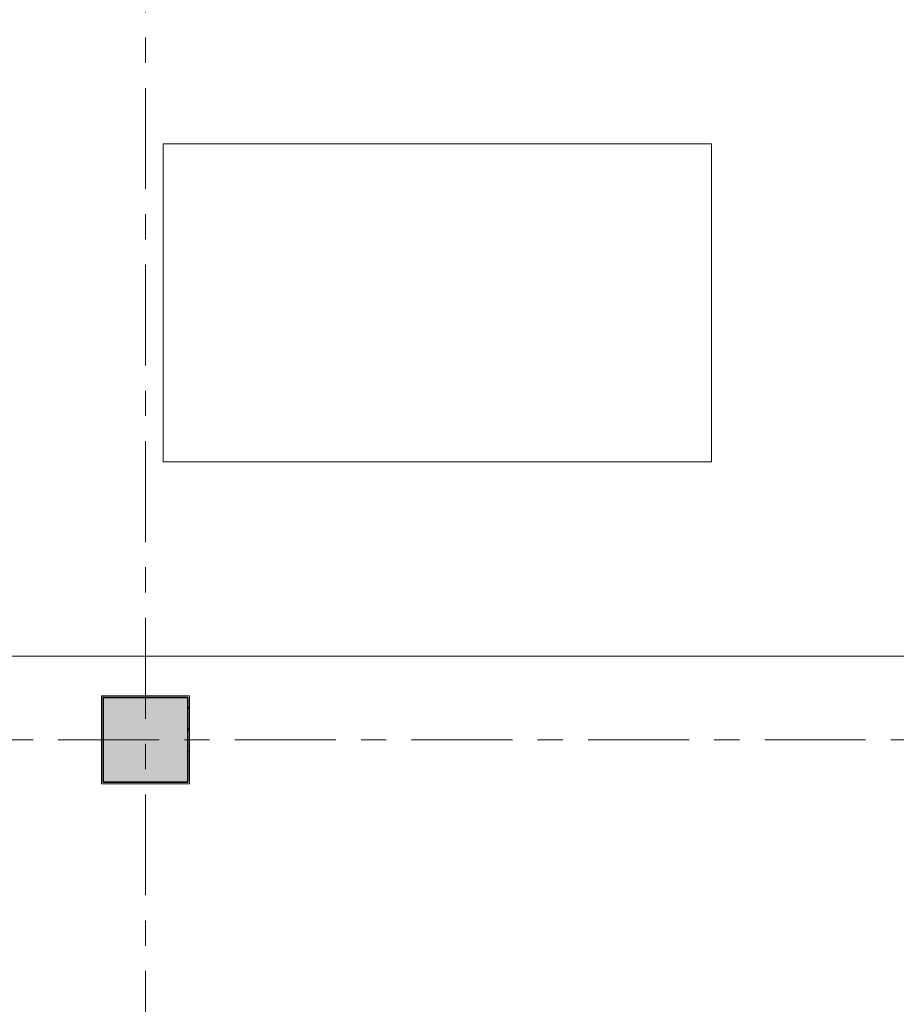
# Model space of a CAD drawing. Extents: x 2744 to 57639, y 3641 to 38820.
# Tile 39 of 179: x 14725 to 20240, y 23164 to 29360. Entities that reach past the tile are written whole.
import ezdxf

# ---------------------------------------------------------------- set-up
doc = ezdxf.new("R2010")
doc.units = 0
doc.header["$LTSCALE"] = 50
doc.linetypes.add('stramien', pattern=[22.225, 12.7, -3.175, 3.175, -3.175])
doc.layers.get('0').update_dxf_attribs({"linetype": 'CONTINUOUS'})
for name, color, linetype, lineweight in [('A-FLOR-OTLN', 8, 'CONTINUOUS', 18), ('A-GENM', 8, 'CONTINUOUS', 18), ('S-COLS', 8, 'CONTINUOUS', 18), ('S-GRID', 8, 'CONTINUOUS', 18)]:
    doc.layers.add(name, color=color, linetype=linetype, lineweight=lineweight)

# ---------------------------------------------------------------- blocks, each defined once
blk = doc.blocks.new('42_KA leemstuc betonkolomafwerking - Type-V28-Plotview 4e Verdieping - schaal 1 op 100')
at = {"layer": 'A-GENM'}
h = blk.add_hatch(dxfattribs=at)
h.set_pattern_fill('FP_123', color=256, style=0, pattern_type=2)
h.set_pattern_definition([(0, (-15516.6, -24828.2), (406.4, 101.6), [33.528, -271.272, 33.528, -1896.872]), (0, (-15516.6, -24828.2), (406.4, 101.6), [-338.328, -271.272, 33.528, -576.072, -1016]), (0, (-15516.6, -24828.2), (406.4, 101.6), [-1219.2, 33.528, -271.272, 33.528, -677.672]), (0, (-15516.6, -24828.2), (406.4, 101.6), [-1557.528, -169.672, 33.528, -474.472]), (120, (-15364.2, -24777.4), (-291.18818, 301.15272), [33.528, -271.272, 33.528, -1896.872]), (120, (-15364.2, -24777.4), (-291.18818, 301.15272), [-338.328, -271.272, 33.528, -576.072, -1016]), (120, (-15364.2, -24777.4), (-291.18818, 301.15272), [-1219.2, 33.528, -271.272, 33.528, -677.672]), (120, (-15364.2, -24777.4), (-291.18818, 301.15272), [-1557.528, -169.672, 33.528, -474.472]), (240, (-15313.4, -24574.2), (-115.21182, -402.75272), [33.528, -271.272, 33.528, -1896.872]), (240, (-15313.4, -24574.2), (-115.21182, -402.75272), [-338.328, -271.272, 33.528, -576.072, -1016]), (240, (-15313.4, -24574.2), (-115.21182, -402.75272), [-1219.2, 33.528, -271.272, 33.528, -677.672]), (240, (-15313.4, -24574.2), (-115.21182, -402.75272), [-1557.528, -169.672, 33.528, -474.472])])
h.paths.add_polyline_path([(-277, -277), (277, -277), (277, 277), (-277, 277)], flags=0)
h.paths.add_polyline_path([(267, -267), (-267, -267), (-267, 267), (267, 267)], flags=0)
for p, q in [((277, 277), (-277, 277)), ((-277, 277), (-277, -277)), ((-267, 267), (267, 267)), ((-267, -267), (-267, 267)), ((267, 267), (267, -267)), ((277, -277), (277, 277)), ((-277, -277), (277, -277)), ((267, -267), (-267, -267))]:
    blk.add_line(p, q, dxfattribs=at)
blk = doc.blocks.new('Onderlegger 4e verdieping')
at = {"layer": 'S-COLS', "lineweight": 5}
blk.add_hatch(color=256, dxfattribs=at).paths.add_polyline_path([(15249.6, 24561.2), (15783.6, 24561.2), (15783.6, 25095.2), (15249.6, 25095.2)], flags=0)
at = {"layer": 'A-FLOR-OTLN'}
for p, q in [((15626.6, 26578.2), (15626.6, 28578.2)), ((15626.6, 28578.2), (19076.6, 28578.2)), ((19076.6, 28578.2), (19076.6, 26578.2)), ((19076.6, 26578.2), (15626.6, 26578.2)), ((10543.6, 25355.2), (20806.6, 25355.2))]:
    blk.add_line(p, q, dxfattribs=at)
at = {"layer": 'S-COLS', "color": 250, "lineweight": 35}
for p, q in [((15783.6, 25095.2), (15249.6, 25095.2)), ((15249.6, 25095.2), (15249.6, 24561.2)), ((15783.6, 24561.2), (15783.6, 25095.2)), ((15249.6, 24561.2), (15783.6, 24561.2))]:
    blk.add_line(p, q, dxfattribs=at)
at = {"layer": 'S-GRID', "linetype": 'stramien'}
for p, q in [((15516.6, 37820.1), (15516.6, 16247.5)), ((2743.8, 24828.2), (56270.4, 24828.2))]:
    blk.add_line(p, q, dxfattribs=at)
at = {"layer": 'A-GENM'}
blk.add_blockref('42_KA leemstuc betonkolomafwerking - Type-V28-Plotview 4e Verdieping - schaal 1 op 100', (15516.6, 24828.2), dxfattribs=at)

msp = doc.modelspace()

# ---------------------------------------------------------------- block references
msp.add_blockref('Onderlegger 4e verdieping', (0, 0))

doc.saveas('drawing.dxf')
